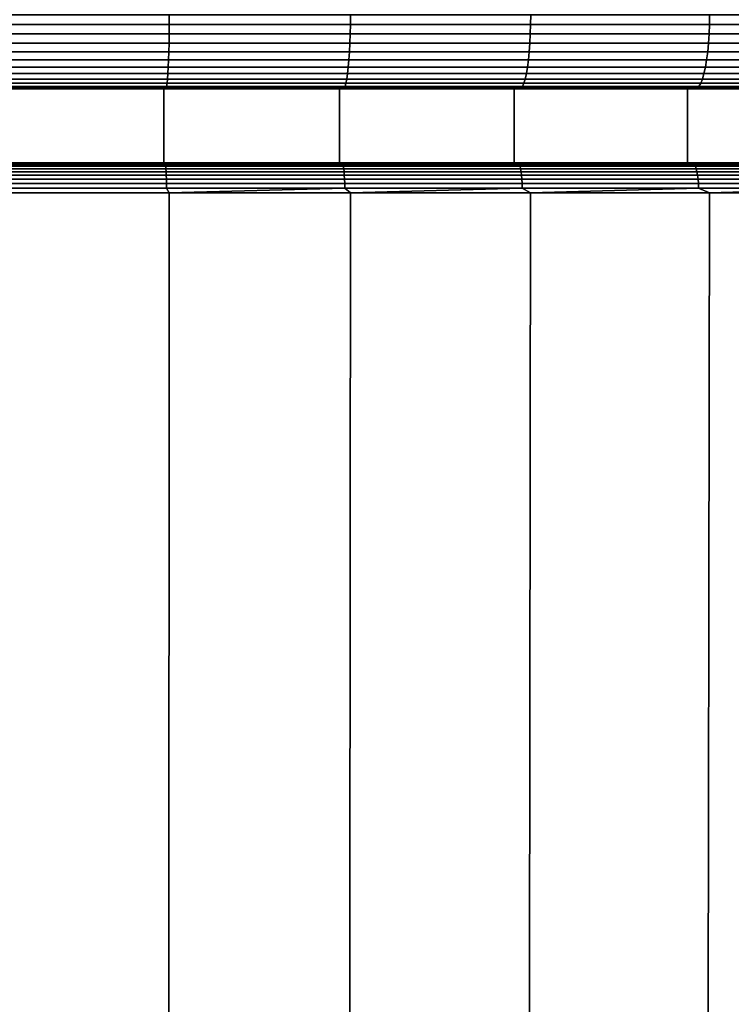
# Model space of a CAD drawing. Header units: metres. Extents: x -109 to 109, y -100 to 58.
# Tile 237 of 256: x 0.22 to 5.02, y -69.38 to -62.73. Entities that reach past the tile are written whole.
import ezdxf

# ---------------------------------------------------------------- set-up
doc = ezdxf.new("R2010")
doc.units = ezdxf.units.M
doc.layers.add('solid_21_062_100_XXX', color=7, linetype='CONTINUOUS')

msp = doc.modelspace()

# ---------------------------------------------------------------- linework, layer by layer
at = {"layer": 'solid_21_062_100_XXX'}
for points in [[(0, -62.765263, 29.493153), (1.226486, -62.764614, 29.463129), (1.226692, -62.700001, 29.467318), (0, -62.700001, 29.497431)], [(1.226486, -62.764614, -20.468267), (0, -62.764614, -20.498377), (0, -62.700001, -20.502569), (1.226692, -62.700001, -20.472456)], [(2.450017, -62.764614, -20.378016), (1.226486, -62.764614, -20.468267), (1.226692, -62.700001, -20.472456), (2.450429, -62.700001, -20.382187)], [(1.226486, -62.764614, 29.463129), (2.450017, -62.764614, 29.372877), (2.450429, -62.700001, 29.377048), (1.226692, -62.700001, 29.467318)], [(3.667647, -62.764614, -20.227835), (2.450017, -62.764614, -20.378016), (2.450429, -62.700001, -20.382187), (3.668262, -62.700001, -20.231981)], [(2.450017, -62.764614, 29.372877), (3.667647, -62.764614, 29.222696), (3.668262, -62.700001, 29.226843), (2.450429, -62.700001, 29.377048)], [(4.87644, -62.764614, -20.018089), (3.667647, -62.764614, -20.227835), (3.668262, -62.700001, -20.231981), (4.877259, -62.700001, -20.022202)], [(3.667647, -62.764614, 29.222696), (4.87644, -62.764614, 29.012951), (4.877259, -62.700001, 29.017063), (3.668262, -62.700001, 29.226843)], [(6.073486, -62.764614, -19.749283), (4.87644, -62.764614, -20.018089), (4.877259, -62.700001, -20.022202), (6.074505, -62.700001, -19.753351)], [(4.87644, -62.764614, 29.012951), (6.073486, -62.764614, 28.744144), (6.074505, -62.700001, 28.748213), (4.877259, -62.700001, 29.017063)], [(1.226486, -62.764614, 29.463129), (0, -62.765263, 29.493153), (0, -62.829472, 29.480377), (1.225863, -62.828842, 29.450453)], [(0, -62.764614, -20.498377), (1.226486, -62.764614, -20.468267), (1.225863, -62.828842, -20.455591), (0, -62.828842, -20.485683)], [(2.450017, -62.764614, 29.372877), (1.226486, -62.764614, 29.463129), (1.225863, -62.828842, 29.450453), (2.448773, -62.828842, 29.360245)], [(1.226486, -62.764614, -20.468267), (2.450017, -62.764614, -20.378016), (2.448773, -62.828842, -20.365383), (1.225863, -62.828842, -20.455591)], [(3.667647, -62.764614, 29.222696), (2.450017, -62.764614, 29.372877), (2.448773, -62.828842, 29.360245), (3.665784, -62.828842, 29.210142)], [(2.450017, -62.764614, -20.378016), (3.667647, -62.764614, -20.227835), (3.665784, -62.828842, -20.215281), (2.448773, -62.828842, -20.365383)], [(4.87644, -62.764614, 29.012951), (3.667647, -62.764614, 29.222696), (3.665784, -62.828842, 29.210142), (4.873964, -62.828842, 29.000502)], [(3.667647, -62.764614, -20.227835), (4.87644, -62.764614, -20.018089), (4.873964, -62.828842, -20.00564), (3.665784, -62.828842, -20.215281)], [(6.073486, -62.764614, 28.744144), (4.87644, -62.764614, 29.012951), (4.873964, -62.828842, 29.000502), (6.070402, -62.828842, 28.731833)], [(4.87644, -62.764614, -20.018089), (6.073486, -62.764614, -19.749283), (6.070402, -62.828842, -19.736971), (4.873964, -62.828842, -20.00564)], [(1.225863, -62.828842, 29.450453), (0, -62.829472, 29.480377), (0, -62.891464, 29.45932), (1.224834, -62.890858, 29.429502)], [(0, -62.828842, -20.485683), (1.225863, -62.828842, -20.455591), (1.224834, -62.890858, -20.434641), (0, -62.890858, -20.464708)], [(2.448773, -62.828842, 29.360245), (1.225863, -62.828842, 29.450453), (1.224834, -62.890858, 29.429502), (2.446718, -62.890858, 29.339371)], [(1.225863, -62.828842, -20.455591), (2.448773, -62.828842, -20.365383), (2.446718, -62.890858, -20.344509), (1.224834, -62.890858, -20.434641)], [(3.665784, -62.828842, 29.210142), (2.448773, -62.828842, 29.360245), (2.446718, -62.890858, 29.339371), (3.662707, -62.890858, 29.189394)], [(2.448773, -62.828842, -20.365383), (3.665784, -62.828842, -20.215281), (3.662707, -62.890858, -20.194532), (2.446718, -62.890858, -20.344509)], [(4.873964, -62.828842, 29.000502), (3.665784, -62.828842, 29.210142), (3.662707, -62.890858, 29.189394), (4.869872, -62.890858, 28.979931)], [(3.665784, -62.828842, -20.215281), (4.873964, -62.828842, -20.00564), (4.869872, -62.890858, -19.985069), (3.662707, -62.890858, -20.194532)], [(6.070402, -62.828842, 28.731833), (4.873964, -62.828842, 29.000502), (4.869872, -62.890858, 28.979931), (6.065305, -62.890858, 28.711487)], [(4.873964, -62.828842, -20.00564), (6.070402, -62.828842, -19.736971), (6.065305, -62.890858, -19.716625), (4.869872, -62.890858, -19.985069)], [(1.224834, -62.890858, 29.429502), (0, -62.891464, 29.45932), (0, -62.950169, 29.430346), (1.223416, -62.949604, 29.400639)], [(0, -62.890858, -20.464708), (1.224834, -62.890858, -20.434641), (1.223416, -62.949604, -20.405777), (0, -62.949604, -20.43581)], [(2.446718, -62.890858, 29.339371), (1.224834, -62.890858, 29.429502), (1.223416, -62.949604, 29.400639), (2.443885, -62.949604, 29.310612)], [(1.224834, -62.890858, -20.434641), (2.446718, -62.890858, -20.344509), (2.443885, -62.949604, -20.31575), (1.223416, -62.949604, -20.405777)], [(3.662707, -62.890858, 29.189394), (2.446718, -62.890858, 29.339371), (2.443885, -62.949604, 29.310612), (3.658466, -62.949604, 29.160809)], [(2.446718, -62.890858, -20.344509), (3.662707, -62.890858, -20.194532), (3.658466, -62.949604, -20.165945), (2.443885, -62.949604, -20.31575)], [(4.869872, -62.890858, 28.979931), (3.662707, -62.890858, 29.189394), (3.658466, -62.949604, 29.160809), (4.864234, -62.949604, 28.951588)], [(3.662707, -62.890858, -20.194532), (4.869872, -62.890858, -19.985069), (4.864234, -62.949604, -19.956726), (3.658466, -62.949604, -20.165945)], [(6.065305, -62.890858, 28.711487), (4.869872, -62.890858, 28.979931), (4.864234, -62.949604, 28.951588), (6.058283, -62.949604, 28.683455)], [(4.869872, -62.890858, -19.985069), (6.065305, -62.890858, -19.716625), (6.058283, -62.949604, -19.688593), (4.864234, -62.949604, -19.956726)], [(1.223416, -62.949604, 29.400639), (0, -62.950169, 29.430346), (0, -63.004589, 29.393948), (1.221634, -63.00407, 29.364357)], [(0, -62.949604, -20.43581), (1.223416, -62.949604, -20.405777), (1.221634, -63.00407, -20.369495), (0, -63.00407, -20.399485)], [(2.443885, -62.949604, 29.310612), (1.223416, -62.949604, 29.400639), (1.221634, -63.00407, 29.364357), (2.440325, -63.00407, 29.274462)], [(1.223416, -62.949604, -20.405777), (2.443885, -62.949604, -20.31575), (2.440325, -63.00407, -20.2796), (1.221634, -63.00407, -20.369495)], [(3.658466, -62.949604, 29.160809), (2.443885, -62.949604, 29.310612), (2.440325, -63.00407, 29.274462), (3.653136, -63.00407, 29.124874)], [(2.443885, -62.949604, -20.31575), (3.658466, -62.949604, -20.165945), (3.653136, -63.00407, -20.130013), (2.440325, -63.00407, -20.2796)], [(4.864234, -62.949604, 28.951588), (3.658466, -62.949604, 29.160809), (3.653136, -63.00407, 29.124874), (4.857147, -63.00407, 28.915958)], [(3.658466, -62.949604, -20.165945), (4.864234, -62.949604, -19.956726), (4.857147, -63.00407, -19.921097), (3.653136, -63.00407, -20.130013)], [(6.058283, -62.949604, 28.683455), (4.864234, -62.949604, 28.951588), (4.857147, -63.00407, 28.915958), (6.049457, -63.00407, 28.648216)], [(4.864234, -62.949604, -19.956726), (6.058283, -62.949604, -19.688593), (6.049457, -63.00407, -19.653355), (4.857147, -63.00407, -19.921097)], [(1.221634, -63.00407, 29.364357), (0, -63.004589, 29.393948), (0, -63.053783, 29.350752), (1.219517, -63.053322, 29.321278)], [(0, -63.00407, -20.399485), (1.221634, -63.00407, -20.369495), (1.219517, -63.053322, -20.326416), (0, -63.053322, -20.356354)], [(2.440325, -63.00407, 29.274462), (1.221634, -63.00407, 29.364357), (1.219517, -63.053322, 29.321278), (2.436097, -63.053322, 29.231539)], [(1.221634, -63.00407, -20.369495), (2.440325, -63.00407, -20.2796), (2.436097, -63.053322, -20.236675), (1.219517, -63.053322, -20.326416)], [(3.653136, -63.00407, 29.124874), (2.440325, -63.00407, 29.274462), (2.436097, -63.053322, 29.231539), (3.646808, -63.053322, 29.082211)], [(2.440325, -63.00407, -20.2796), (3.653136, -63.00407, -20.130013), (3.646808, -63.053322, -20.087349), (2.436097, -63.053322, -20.236675)], [(4.857147, -63.00407, 28.915958), (3.653136, -63.00407, 29.124874), (3.646808, -63.053322, 29.082211), (4.848733, -63.053322, 28.873657)], [(3.653136, -63.00407, -20.130013), (4.857147, -63.00407, -19.921097), (4.848733, -63.053322, -19.878796), (3.646808, -63.053322, -20.087349)], [(6.049457, -63.00407, 28.648216), (4.857147, -63.00407, 28.915958), (4.848733, -63.053322, 28.873657), (6.038977, -63.053322, 28.606379)], [(4.857147, -63.00407, -19.921097), (6.049457, -63.00407, -19.653355), (6.038977, -63.053322, -19.611517), (4.848733, -63.053322, -19.878796)], [(1.219517, -63.053322, 29.321278), (0, -63.053783, 29.350752), (0, -63.096916, 29.3015), (1.217103, -63.096516, 29.272141)], [(0, -63.053322, -20.356354), (1.219517, -63.053322, -20.326416), (1.217103, -63.096516, -20.277279), (0, -63.096516, -20.307158)], [(1.217103, -63.096516, 29.272141), (0, -63.096916, 29.3015), (0, -63.13324, 29.247034), (1.214433, -63.132915, 29.217789)], [(0, -63.096516, -20.307158), (1.217103, -63.096516, -20.277279), (1.214433, -63.132915, -20.222927), (0, -63.132915, -20.252739)], [(2.431275, -63.096516, 29.182579), (1.217103, -63.096516, 29.272141), (1.214433, -63.132915, 29.217789), (2.425941, -63.132915, 29.128422)], [(1.217103, -63.096516, -20.277279), (2.431275, -63.096516, -20.187717), (2.425941, -63.132915, -20.13356), (1.214433, -63.132915, -20.222927)], [(2.436097, -63.053322, 29.231539), (1.219517, -63.053322, 29.321278), (1.217103, -63.096516, 29.272141), (2.431275, -63.096516, 29.182579)], [(1.219517, -63.053322, -20.326416), (2.436097, -63.053322, -20.236675), (2.431275, -63.096516, -20.187717), (1.217103, -63.096516, -20.277279)], [(3.639589, -63.096516, 29.033546), (2.431275, -63.096516, 29.182579), (2.425941, -63.132915, 29.128422), (3.631604, -63.132915, 28.979717)], [(2.431275, -63.096516, -20.187717), (3.639589, -63.096516, -20.038685), (3.631604, -63.132915, -19.984856), (2.425941, -63.132915, -20.13356)], [(3.646808, -63.053322, 29.082211), (2.436097, -63.053322, 29.231539), (2.431275, -63.096516, 29.182579), (3.639589, -63.096516, 29.033546)], [(2.436097, -63.053322, -20.236675), (3.646808, -63.053322, -20.087349), (3.639589, -63.096516, -20.038685), (2.431275, -63.096516, -20.187717)], [(4.839135, -63.096516, 28.825405), (3.639589, -63.096516, 29.033546), (3.631604, -63.132915, 28.979717), (4.828519, -63.132915, 28.772034)], [(3.639589, -63.096516, -20.038685), (4.839135, -63.096516, -19.830544), (4.828519, -63.132915, -19.777172), (3.631604, -63.132915, -19.984856)], [(4.848733, -63.053322, 28.873657), (3.646808, -63.053322, 29.082211), (3.639589, -63.096516, 29.033546), (4.839135, -63.096516, 28.825405)], [(3.646808, -63.053322, -20.087349), (4.848733, -63.053322, -19.878796), (4.839135, -63.096516, -19.830544), (3.639589, -63.096516, -20.038685)], [(6.027023, -63.096516, 28.558657), (4.839135, -63.096516, 28.825405), (4.828519, -63.132915, 28.772034), (6.013801, -63.132915, 28.505869)], [(4.839135, -63.096516, -19.830544), (6.027023, -63.096516, -19.563795), (6.013801, -63.132915, -19.511007), (4.828519, -63.132915, -19.777172)], [(6.038977, -63.053322, 28.606379), (4.848733, -63.053322, 28.873657), (4.839135, -63.096516, 28.825405), (6.027023, -63.096516, 28.558657)], [(4.848733, -63.053322, -19.878796), (6.038977, -63.053322, -19.611517), (6.027023, -63.096516, -19.563795), (4.839135, -63.096516, -19.830544)], [(1.214433, -63.132915, 29.217789), (0, -63.13324, 29.247034), (0, -63.16214, 29.18829), (1.211553, -63.161888, 29.159151)], [(0, -63.132915, -20.252739), (1.214433, -63.132915, -20.222927), (1.211553, -63.161888, -20.164289), (0, -63.161888, -20.194033)], [(1.211553, -63.161888, 29.159151), (0, -63.16214, 29.18829), (0, -63.183117, 29.126272), (1.208511, -63.182945, 29.097237)], [(0, -63.161888, -20.194033), (1.211553, -63.161888, -20.164289), (1.208511, -63.182945, -20.102375), (0, -63.182945, -20.132042)], [(2.420187, -63.161888, 29.069998), (1.211553, -63.161888, 29.159151), (1.208511, -63.182945, 29.097237), (2.41411, -63.182945, 29.008307)], [(1.211553, -63.161888, -20.164289), (2.420187, -63.161888, -20.075136), (2.41411, -63.182945, -20.013445), (1.208511, -63.182945, -20.102375)], [(2.425941, -63.132915, 29.128422), (1.214433, -63.132915, 29.217789), (1.211553, -63.161888, 29.159151), (2.420187, -63.161888, 29.069998)], [(1.214433, -63.132915, -20.222927), (2.425941, -63.132915, -20.13356), (2.420187, -63.161888, -20.075136), (1.211553, -63.161888, -20.164289)], [(3.62299, -63.161888, 28.921646), (2.420187, -63.161888, 29.069998), (2.41411, -63.182945, 29.008307), (3.613894, -63.182945, 28.860327)], [(2.420187, -63.161888, -20.075136), (3.62299, -63.161888, -19.926785), (3.613894, -63.182945, -19.865465), (2.41411, -63.182945, -20.013445)], [(3.631604, -63.132915, 28.979717), (2.425941, -63.132915, 29.128422), (2.420187, -63.161888, 29.069998), (3.62299, -63.161888, 28.921646)], [(2.425941, -63.132915, -20.13356), (3.631604, -63.132915, -19.984856), (3.62299, -63.161888, -19.926785), (2.420187, -63.161888, -20.075136)], [(4.817065, -63.161888, 28.714455), (3.62299, -63.161888, 28.921646), (3.613894, -63.182945, 28.860327), (4.804972, -63.182945, 28.653656)], [(3.62299, -63.161888, -19.926785), (4.817065, -63.161888, -19.719593), (4.804972, -63.182945, -19.658792), (3.613894, -63.182945, -19.865465)], [(4.828519, -63.132915, 28.772034), (3.631604, -63.132915, 28.979717), (3.62299, -63.161888, 28.921646), (4.817065, -63.161888, 28.714455)], [(3.631604, -63.132915, -19.984856), (4.828519, -63.132915, -19.777172), (4.817065, -63.161888, -19.719593), (3.62299, -63.161888, -19.926785)], [(5.999536, -63.161888, 28.448921), (4.817065, -63.161888, 28.714455), (4.804972, -63.182945, 28.653656), (5.984474, -63.182945, 28.38879)], [(4.817065, -63.161888, -19.719593), (5.999536, -63.161888, -19.45406), (5.984474, -63.182945, -19.393927), (4.804972, -63.182945, -19.658792)], [(6.013801, -63.132915, 28.505869), (4.828519, -63.132915, 28.772034), (4.817065, -63.161888, 28.714455), (5.999536, -63.161888, 28.448921)], [(4.828519, -63.132915, -19.777172), (6.013801, -63.132915, -19.511007), (5.999536, -63.161888, -19.45406), (4.817065, -63.161888, -19.719593)], [(0, -63.200001, 28.734354), (2.398062, -63.200001, 28.879784), (-2.398062, -63.200001, 28.879784), (-3.591722, -63.200001, 28.732723)], [(0, -63.200001, -19.739492), (-2.398115, -63.200001, -19.884916), (2.398115, -63.200001, -19.884916), (3.591789, -63.200001, -19.737852)], [(-2.398115, -63.200001, -19.884916), (-1.199585, -63.200001, -19.973181), (2.398115, -63.200001, -19.884916)], [(-2.398062, -63.200001, 28.879784), (2.398062, -63.200001, 28.879784), (1.199564, -63.200001, 28.968044)], [(-1.199564, -63.200001, 28.968044), (-2.398062, -63.200001, 28.879784), (1.199564, -63.200001, 28.968044)], [(0, -63.195721, -20.067833), (0, -63.200001, -20.002569), (1.199584, -63.200001, -19.973181), (-1.199585, -63.200001, -19.973181)], [(-1.199585, -63.200001, -19.973181), (1.199584, -63.200001, -19.973181), (2.398115, -63.200001, -19.884916)], [(0, -63.195808, 29.062044), (0, -63.200001, 28.997431), (-1.199564, -63.200001, 28.968044), (1.199564, -63.200001, 28.968044)], [(1.208511, -63.182945, 29.097237), (0, -63.183117, 29.126272), (0, -63.195808, 29.062044), (1.20536, -63.195721, 29.033104)], [(0, -63.182945, -20.132042), (1.208511, -63.182945, -20.102375), (1.20536, -63.195721, -20.038242), (0, -63.195721, -20.067833)], [(1.20536, -63.195721, 29.033104), (0, -63.195808, 29.062044), (1.199564, -63.200001, 28.968044)], [(0, -63.195721, -20.067833), (1.20536, -63.195721, -20.038242), (1.199584, -63.200001, -19.973181), (0, -63.200001, -20.002569)], [(1.189223, -63.200001, 28.70516), (3.591722, -63.200001, 28.732723), (2.398062, -63.200001, 28.879784), (0, -63.200001, 28.734354)], [(1.189223, -63.200001, -19.710299), (0, -63.200001, -19.739492), (3.591789, -63.200001, -19.737852)], [(1.189045, -63.700001, -19.710306), (0, -63.700001, -19.739492), (0, -63.200001, -19.739492), (1.189223, -63.200001, -19.710299)], [(0, -63.700001, 28.734354), (1.189045, -63.700001, 28.705168), (1.189223, -63.200001, 28.70516), (0, -63.200001, 28.734354)], [(2.375787, -63.700001, -19.62277), (1.189045, -63.700001, -19.710306), (1.189223, -63.200001, -19.710299), (2.3756, -63.200001, -19.622787)], [(1.189045, -63.700001, 28.705168), (2.375787, -63.700001, 28.617632), (2.3756, -63.200001, 28.617649), (1.189223, -63.200001, 28.70516)], [(1.189223, -63.200001, 28.70516), (2.3756, -63.200001, 28.617649), (3.591722, -63.200001, 28.732723)], [(2.3756, -63.200001, -19.622787), (1.189223, -63.200001, -19.710299), (3.591789, -63.200001, -19.737852), (4.776828, -63.200001, -19.532381)], [(2.407817, -63.195721, 28.944405), (1.20536, -63.195721, 29.033104), (1.199564, -63.200001, 28.968044), (2.398062, -63.200001, 28.879784)], [(2.407817, -63.195721, -19.949543), (2.398115, -63.200001, -19.884916), (1.199584, -63.200001, -19.973181), (1.20536, -63.195721, -20.038242)], [(2.41411, -63.182945, 29.008307), (1.208511, -63.182945, 29.097237), (1.20536, -63.195721, 29.033104), (2.407817, -63.195721, 28.944405)], [(1.208511, -63.182945, -20.102375), (2.41411, -63.182945, -20.013445), (2.407817, -63.195721, -19.949543), (1.20536, -63.195721, -20.038242)], [(3.556269, -63.200001, 28.472029), (4.776793, -63.200001, 28.52725), (3.591722, -63.200001, 28.732723), (2.3756, -63.200001, 28.617649)], [(3.556269, -63.200001, -19.477167), (2.3756, -63.200001, -19.622787), (4.776828, -63.200001, -19.532381)], [(3.556221, -63.700001, -19.477177), (2.375787, -63.700001, -19.62277), (2.3756, -63.200001, -19.622787), (3.556269, -63.200001, -19.477167)], [(2.375787, -63.700001, 28.617632), (3.556221, -63.700001, 28.472038), (3.556269, -63.200001, 28.472029), (2.3756, -63.200001, 28.617649)], [(3.604473, -63.195721, 28.796812), (2.407817, -63.195721, 28.944405), (2.398062, -63.200001, 28.879784), (3.591722, -63.200001, 28.732723)], [(3.604473, -63.195721, -19.80195), (3.591789, -63.200001, -19.737852), (2.398115, -63.200001, -19.884916), (2.407817, -63.195721, -19.949543)], [(3.613894, -63.182945, 28.860327), (2.41411, -63.182945, 29.008307), (2.407817, -63.195721, 28.944405), (3.604473, -63.195721, 28.796812)], [(2.41411, -63.182945, -20.013445), (3.613894, -63.182945, -19.865465), (3.604473, -63.195721, -19.80195), (2.407817, -63.195721, -19.949543)], [(4.728279, -63.700001, -19.273802), (3.556221, -63.700001, -19.477177), (3.556269, -63.200001, -19.477167), (4.728378, -63.200001, -19.273787)], [(3.556221, -63.700001, 28.472038), (4.728279, -63.700001, 28.268663), (4.728378, -63.200001, 28.268648), (3.556269, -63.200001, 28.472029)], [(3.556269, -63.200001, 28.472029), (4.728378, -63.200001, 28.268648), (4.776793, -63.200001, 28.52725)], [(4.728378, -63.200001, -19.273787), (3.556269, -63.200001, -19.477167), (4.776828, -63.200001, -19.532381), (5.949989, -63.200001, -19.269093)], [(4.792445, -63.195721, 28.590679), (3.604473, -63.195721, 28.796812), (3.591722, -63.200001, 28.732723), (4.776793, -63.200001, 28.52725)], [(4.792445, -63.195721, -19.595818), (4.776828, -63.200001, -19.532381), (3.591789, -63.200001, -19.737852), (3.604473, -63.195721, -19.80195)], [(4.804972, -63.182945, 28.653656), (3.613894, -63.182945, 28.860327), (3.604473, -63.195721, 28.796812), (4.792445, -63.195721, 28.590679)], [(3.613894, -63.182945, -19.865465), (4.804972, -63.182945, -19.658792), (4.792445, -63.195721, -19.595818), (3.604473, -63.195721, -19.80195)], [(5.889245, -63.700001, -19.013103), (4.728279, -63.700001, -19.273802), (4.728378, -63.200001, -19.273787), (5.8891, -63.200001, -19.013138)], [(4.728279, -63.700001, 28.268663), (5.889245, -63.700001, 28.007965), (5.8891, -63.200001, 28.007999), (4.728378, -63.200001, 28.268648)], [(5.8891, -63.200001, 28.007999), (5.950015, -63.200001, 28.263947), (4.776793, -63.200001, 28.52725), (4.728378, -63.200001, 28.268648)], [(5.8891, -63.200001, -19.013138), (4.728378, -63.200001, -19.273787), (5.949989, -63.200001, -19.269093)], [(5.968872, -63.195721, 28.326504), (4.792445, -63.195721, 28.590679), (4.776793, -63.200001, 28.52725), (5.950015, -63.200001, 28.263947)], [(5.968872, -63.195721, -19.331642), (5.949989, -63.200001, -19.269093), (4.776828, -63.200001, -19.532381), (4.792445, -63.195721, -19.595818)], [(5.984474, -63.182945, 28.38879), (4.804972, -63.182945, 28.653656), (4.792445, -63.195721, 28.590679), (5.968872, -63.195721, 28.326504)], [(4.804972, -63.182945, -19.658792), (5.984474, -63.182945, -19.393927), (5.968872, -63.195721, -19.331642), (4.792445, -63.195721, -19.595818)], [(1.189045, -63.700001, 28.705168), (0, -63.700001, 28.734354), (0, -63.700001, 29.295677), (1.213637, -63.700001, 29.265959)], [(0, -63.70245, 29.326887), (1.199595, -63.70245, 29.297892), (1.213637, -63.700001, 29.265959), (0, -63.700001, 29.295677)], [(0, -63.700001, -19.739492), (1.189045, -63.700001, -19.710306), (1.213637, -63.700001, -20.271097), (0, -63.700001, -20.300816)], [(1.199595, -63.70245, -20.30303), (0, -63.70245, -20.332026), (0, -63.700001, -20.300816), (1.213637, -63.700001, -20.271097)], [(1.199595, -63.70245, 29.297892), (0, -63.70245, 29.326887), (0, -63.709827, 29.357603), (1.201079, -63.709827, 29.328571)], [(0, -63.70245, -20.332026), (1.199595, -63.70245, -20.30303), (1.201079, -63.709827, -20.33371), (0, -63.709827, -20.362741)], [(1.189045, -63.700001, -19.710306), (2.375787, -63.700001, -19.62277), (2.426485, -63.700001, -20.181812), (1.213637, -63.700001, -20.271097)], [(1.189045, -63.700001, 28.705168), (1.213637, -63.700001, 29.265959), (2.426488, -63.700001, 29.176674), (2.375787, -63.700001, 28.617632)], [(1.199595, -63.70245, -20.30303), (1.213637, -63.700001, -20.271097), (2.396388, -63.70245, -20.216112)], [(2.396388, -63.70245, 29.210974), (1.213637, -63.700001, 29.265959), (1.199595, -63.70245, 29.297892)], [(2.396388, -63.70245, 29.210974), (1.199595, -63.70245, 29.297892), (1.201079, -63.709827, 29.328571), (2.399353, -63.709827, 29.241547)], [(1.199595, -63.70245, -20.30303), (2.396388, -63.70245, -20.216112), (2.399353, -63.709827, -20.246685), (1.201079, -63.709827, -20.33371)], [(2.396388, -63.70245, -20.216112), (1.213637, -63.700001, -20.271097), (2.426485, -63.700001, -20.181812)], [(2.396388, -63.70245, 29.210974), (2.426488, -63.700001, 29.176674), (1.213637, -63.700001, 29.265959)], [(2.375787, -63.700001, -19.62277), (3.556221, -63.700001, -19.477177), (3.634627, -63.700001, -20.033007), (2.426485, -63.700001, -20.181812)], [(2.375787, -63.700001, 28.617632), (2.426488, -63.700001, 29.176674), (3.634631, -63.700001, 29.027868), (3.556221, -63.700001, 28.472038)], [(2.396388, -63.70245, -20.216112), (2.426485, -63.700001, -20.181812), (3.587584, -63.70245, -20.071476)], [(3.587584, -63.70245, 29.066338), (2.426488, -63.700001, 29.176674), (2.396388, -63.70245, 29.210974)], [(3.587584, -63.70245, 29.066338), (2.396388, -63.70245, 29.210974), (2.399353, -63.709827, 29.241547), (3.592023, -63.709827, 29.096731)], [(2.396388, -63.70245, -20.216112), (3.587584, -63.70245, -20.071476), (3.592023, -63.709827, -20.101868), (2.399353, -63.709827, -20.246685)], [(3.587584, -63.70245, -20.071476), (2.426485, -63.700001, -20.181812), (3.634627, -63.700001, -20.033007)], [(3.587584, -63.70245, 29.066338), (3.634631, -63.700001, 29.027868), (2.426488, -63.700001, 29.176674)], [(3.556221, -63.700001, -19.477177), (4.728279, -63.700001, -19.273802), (4.834171, -63.700001, -19.825064), (3.634627, -63.700001, -20.033007)], [(3.556221, -63.700001, 28.472038), (3.634631, -63.700001, 29.027868), (4.834176, -63.700001, 28.819925), (4.728279, -63.700001, 28.268663)], [(3.587584, -63.70245, -20.071476), (3.634627, -63.700001, -20.033007), (4.770402, -63.70245, -19.869455)], [(4.770402, -63.70245, 28.864319), (3.634631, -63.700001, 29.027868), (3.587584, -63.70245, 29.066338)], [(4.770402, -63.70245, 28.864319), (3.587584, -63.70245, 29.066338), (3.592023, -63.709827, 29.096731), (4.776303, -63.709827, 28.894461)], [(3.587584, -63.70245, -20.071476), (4.770402, -63.70245, -19.869455), (4.776303, -63.709827, -19.899599), (3.592023, -63.709827, -20.101868)], [(4.770402, -63.70245, -19.869455), (3.634627, -63.700001, -20.033007), (4.834171, -63.700001, -19.825064)], [(4.770402, -63.70245, 28.864319), (4.834176, -63.700001, 28.819925), (3.634631, -63.700001, 29.027868)], [(4.728279, -63.700001, -19.273802), (5.889245, -63.700001, -19.013103), (6.021827, -63.700001, -19.558558), (4.834171, -63.700001, -19.825064)], [(4.728279, -63.700001, 28.268663), (4.834176, -63.700001, 28.819925), (6.021832, -63.700001, 28.553419), (5.889245, -63.700001, 28.007965)], [(4.770402, -63.70245, -19.869455), (4.834171, -63.700001, -19.825064), (5.942078, -63.70245, -19.610527)], [(5.942078, -63.70245, 28.605389), (4.834176, -63.700001, 28.819925), (4.770402, -63.70245, 28.864319)], [(5.942078, -63.70245, 28.605389), (4.770402, -63.70245, 28.864319), (4.776303, -63.709827, 28.894461), (5.949429, -63.709827, 28.635212)], [(4.770402, -63.70245, -19.869455), (5.942078, -63.70245, -19.610527), (5.949429, -63.709827, -19.64035), (4.776303, -63.709827, -19.899599)], [(5.942078, -63.70245, -19.610527), (4.834171, -63.700001, -19.825064), (6.021827, -63.700001, -19.558558)], [(5.942078, -63.70245, 28.605389), (6.021832, -63.700001, 28.553419), (4.834176, -63.700001, 28.819925)], [(1.201079, -63.709827, 29.328571), (0, -63.709827, 29.357603), (0, -63.721951, 29.386774), (1.202488, -63.721951, 29.357708)], [(0, -63.709827, -20.362741), (1.201079, -63.709827, -20.33371), (1.202488, -63.721951, -20.362846), (0, -63.721951, -20.391912)], [(1.202488, -63.721951, 29.357708), (0, -63.721951, 29.386774), (0, -63.738514, 29.413671), (1.203788, -63.738514, 29.384575)], [(0, -63.721951, -20.391912), (1.202488, -63.721951, -20.362846), (1.203788, -63.738514, -20.389713), (0, -63.738514, -20.41881)], [(1.203788, -63.738514, 29.384575), (0, -63.738514, 29.413671), (0, -63.759106, 29.437626), (1.204945, -63.759106, 29.408501)], [(0, -63.738514, -20.41881), (1.203788, -63.738514, -20.389713), (1.204945, -63.759106, -20.413639), (0, -63.759106, -20.442764)], [(1.204945, -63.759106, 29.408501), (0, -63.759106, 29.437626), (0, -63.783215, 29.45804), (1.205931, -63.783215, 29.42889)], [(0, -63.759106, -20.442764), (1.204945, -63.759106, -20.413639), (1.205931, -63.783215, -20.434029), (0, -63.783215, -20.463177)], [(2.399353, -63.709827, 29.241547), (1.201079, -63.709827, 29.328571), (1.202488, -63.721951, 29.357708), (2.402168, -63.721951, 29.27058)], [(1.201079, -63.709827, -20.33371), (2.399353, -63.709827, -20.246685), (2.402168, -63.721951, -20.275719), (1.202488, -63.721951, -20.362846)], [(2.402168, -63.721951, 29.27058), (1.202488, -63.721951, 29.357708), (1.203788, -63.738514, 29.384575), (2.404764, -63.738514, 29.297354)], [(1.202488, -63.721951, -20.362846), (2.402168, -63.721951, -20.275719), (2.404764, -63.738514, -20.302492), (1.203788, -63.738514, -20.389713)], [(2.404764, -63.738514, 29.297354), (1.203788, -63.738514, 29.384575), (1.204945, -63.759106, 29.408501), (2.407076, -63.759106, 29.321196)], [(1.203788, -63.738514, -20.389713), (2.404764, -63.738514, -20.302492), (2.407076, -63.759106, -20.326334), (1.204945, -63.759106, -20.413639)], [(2.407076, -63.759106, 29.321196), (1.204945, -63.759106, 29.408501), (1.205931, -63.783215, 29.42889), (2.409046, -63.783215, 29.341515)], [(1.204945, -63.759106, -20.413639), (2.407076, -63.759106, -20.326334), (2.409046, -63.783215, -20.346653), (1.205931, -63.783215, -20.434029)], [(3.592023, -63.709827, 29.096731), (2.399353, -63.709827, 29.241547), (2.402168, -63.721951, 29.27058), (3.596237, -63.721951, 29.125595)], [(2.399353, -63.709827, -20.246685), (3.592023, -63.709827, -20.101868), (3.596237, -63.721951, -20.130733), (2.402168, -63.721951, -20.275719)], [(3.596237, -63.721951, 29.125595), (2.402168, -63.721951, 29.27058), (2.404764, -63.738514, 29.297354), (3.600124, -63.738514, 29.15221)], [(2.402168, -63.721951, -20.275719), (3.596237, -63.721951, -20.130733), (3.600124, -63.738514, -20.157349), (2.404764, -63.738514, -20.302492)], [(3.600124, -63.738514, 29.15221), (2.404764, -63.738514, 29.297354), (2.407076, -63.759106, 29.321196), (3.603585, -63.759106, 29.175913)], [(2.404764, -63.738514, -20.302492), (3.600124, -63.738514, -20.157349), (3.603585, -63.759106, -20.181051), (2.407076, -63.759106, -20.326334)], [(3.603585, -63.759106, 29.175913), (2.407076, -63.759106, 29.321196), (2.409046, -63.783215, 29.341515), (3.606534, -63.783215, 29.196114)], [(2.407076, -63.759106, -20.326334), (3.603585, -63.759106, -20.181051), (3.606534, -63.783215, -20.20125), (2.409046, -63.783215, -20.346653)], [(4.776303, -63.709827, 28.894461), (3.592023, -63.709827, 29.096731), (3.596237, -63.721951, 29.125595), (4.781908, -63.721951, 28.923088)], [(3.592023, -63.709827, -20.101868), (4.776303, -63.709827, -19.899599), (4.781908, -63.721951, -19.928226), (3.596237, -63.721951, -20.130733)], [(4.781908, -63.721951, 28.923088), (3.596237, -63.721951, 29.125595), (3.600124, -63.738514, 29.15221), (4.787076, -63.738514, 28.949486)], [(3.596237, -63.721951, -20.130733), (4.781908, -63.721951, -19.928226), (4.787076, -63.738514, -19.954624), (3.600124, -63.738514, -20.157349)], [(4.787076, -63.738514, 28.949486), (3.600124, -63.738514, 29.15221), (3.603585, -63.759106, 29.175913), (4.791678, -63.759106, 28.972994)], [(3.600124, -63.738514, -20.157349), (4.787076, -63.738514, -19.954624), (4.791678, -63.759106, -19.978132), (3.603585, -63.759106, -20.181051)], [(4.791678, -63.759106, 28.972994), (3.603585, -63.759106, 29.175913), (3.606534, -63.783215, 29.196114), (4.7956, -63.783215, 28.993027)], [(3.603585, -63.759106, -20.181051), (4.791678, -63.759106, -19.978132), (4.7956, -63.783215, -19.998165), (3.606534, -63.783215, -20.20125)], [(5.949429, -63.709827, 28.635212), (4.776303, -63.709827, 28.894461), (4.781908, -63.721951, 28.923088), (5.956409, -63.721951, 28.663534)], [(4.776303, -63.709827, -19.899599), (5.949429, -63.709827, -19.64035), (5.956409, -63.721951, -19.668673), (4.781908, -63.721951, -19.928226)], [(5.956409, -63.721951, 28.663534), (4.781908, -63.721951, 28.923088), (4.787076, -63.738514, 28.949486), (5.962847, -63.738514, 28.689651)], [(4.781908, -63.721951, -19.928226), (5.956409, -63.721951, -19.668673), (5.962847, -63.738514, -19.69479), (4.787076, -63.738514, -19.954624)], [(5.962847, -63.738514, 28.689651), (4.787076, -63.738514, 28.949486), (4.791678, -63.759106, 28.972994), (5.968579, -63.759106, 28.71291)], [(4.787076, -63.738514, -19.954624), (5.962847, -63.738514, -19.69479), (5.968579, -63.759106, -19.718048), (4.791678, -63.759106, -19.978132)], [(5.968579, -63.759106, 28.71291), (4.791678, -63.759106, 28.972994), (4.7956, -63.783215, 28.993027), (5.973464, -63.783215, 28.732729)], [(4.791678, -63.759106, -19.978132), (5.968579, -63.759106, -19.718048), (5.973464, -63.783215, -19.737867), (4.7956, -63.783215, -19.998165)], [(1.205931, -63.783215, 29.42889), (0, -63.783215, 29.45804), (0, -63.810234, 29.474401), (1.206722, -63.810234, 29.445234)], [(0, -63.783215, -20.463177), (1.205931, -63.783215, -20.434029), (1.206722, -63.810234, -20.450373), (0, -63.810234, -20.47954)], [(1.206722, -63.810234, 29.445234), (0, -63.810234, 29.474401), (0, -63.839497, 29.486307), (1.207297, -63.839497, 29.457125)], [(0, -63.810234, -20.47954), (1.206722, -63.810234, -20.450373), (1.207297, -63.839497, -20.462263), (0, -63.839497, -20.491446)], [(2.409046, -63.783215, 29.341515), (1.205931, -63.783215, 29.42889), (1.206722, -63.810234, 29.445234), (2.410625, -63.810234, 29.357801)], [(1.205931, -63.783215, -20.434029), (2.409046, -63.783215, -20.346653), (2.410625, -63.810234, -20.362938), (1.206722, -63.810234, -20.450373)], [(2.410625, -63.810234, 29.357801), (1.206722, -63.810234, 29.445234), (1.207297, -63.839497, 29.457125), (2.411774, -63.839497, 29.36965)], [(1.206722, -63.810234, -20.450373), (2.410625, -63.810234, -20.362938), (2.411774, -63.839497, -20.374788), (1.207297, -63.839497, -20.462263)], [(3.606534, -63.783215, 29.196114), (2.409046, -63.783215, 29.341515), (2.410625, -63.810234, 29.357801), (3.608899, -63.810234, 29.212303)], [(2.409046, -63.783215, -20.346653), (3.606534, -63.783215, -20.20125), (3.608899, -63.810234, -20.217442), (2.410625, -63.810234, -20.362938)], [(3.608899, -63.810234, 29.212303), (2.410625, -63.810234, 29.357801), (2.411774, -63.839497, 29.36965), (3.610619, -63.839497, 29.224083)], [(2.410625, -63.810234, -20.362938), (3.608899, -63.810234, -20.217442), (3.610619, -63.839497, -20.229221), (2.411774, -63.839497, -20.374788)], [(4.7956, -63.783215, 28.993027), (3.606534, -63.783215, 29.196114), (3.608899, -63.810234, 29.212303), (4.798744, -63.810234, 29.009085)], [(3.606534, -63.783215, -20.20125), (4.7956, -63.783215, -19.998165), (4.798744, -63.810234, -20.014223), (3.608899, -63.810234, -20.217442)], [(4.798744, -63.810234, 29.009085), (3.608899, -63.810234, 29.212303), (3.610619, -63.839497, 29.224083), (4.801031, -63.839497, 29.020767)], [(3.608899, -63.810234, -20.217442), (4.798744, -63.810234, -20.014223), (4.801031, -63.839497, -20.025906), (3.610619, -63.839497, -20.229221)], [(5.973464, -63.783215, 28.732729), (4.7956, -63.783215, 28.993027), (4.798744, -63.810234, 29.009085), (5.97738, -63.810234, 28.748617)], [(4.7956, -63.783215, -19.998165), (5.973464, -63.783215, -19.737867), (5.97738, -63.810234, -19.753756), (4.798744, -63.810234, -20.014223)], [(5.97738, -63.810234, 28.748617), (4.798744, -63.810234, 29.009085), (4.801031, -63.839497, 29.020767), (5.980229, -63.839497, 28.760176)], [(4.798744, -63.810234, -20.014223), (5.97738, -63.810234, -19.753756), (5.980229, -63.839497, -19.765314), (4.801031, -63.839497, -20.025906)], [(1.207297, -63.839497, 29.457125), (0, -63.839497, 29.486307), (0, -63.870266, 29.493456), (1.207642, -63.870266, 29.464266)], [(0, -63.839497, -20.491446), (1.207297, -63.839497, -20.462263), (1.207642, -63.870266, -20.469404), (0, -63.870266, -20.498594)], [(1.207642, -63.870266, 29.464266), (0, -63.870266, 29.493456), (0, -63.901745, 29.49567), (1.226599, -63.901745, 29.465559)], [(0, -63.870266, -20.498594), (1.207642, -63.870266, -20.469404), (1.226599, -63.901745, -20.470697), (0, -63.901745, -20.500809)], [(1.226599, -63.901745, 29.465559), (0, -63.901745, 29.49567), (0, -76.406158, 29.386545), (1.221251, -76.406158, 29.356565)], [(1.221251, -76.406158, -20.361704), (0, -76.406158, -20.391684), (0, -63.901745, -20.500809), (1.226599, -63.901745, -20.470697)], [(2.411774, -63.839497, 29.36965), (1.207297, -63.839497, 29.457125), (1.207642, -63.870266, 29.464266), (2.412464, -63.870266, 29.376764)], [(1.207297, -63.839497, -20.462263), (2.411774, -63.839497, -20.374788), (2.412464, -63.870266, -20.381903), (1.207642, -63.870266, -20.469404)], [(2.412464, -63.870266, 29.376764), (1.207642, -63.870266, 29.464266), (1.226599, -63.901745, 29.465559)], [(1.207642, -63.870266, -20.469404), (2.412464, -63.870266, -20.381903), (1.226599, -63.901745, -20.470697)], [(1.226599, -63.901745, -20.470697), (2.450244, -63.901745, -20.380436), (2.439559, -76.406158, -20.271835), (1.221251, -76.406158, -20.361704)], [(2.450244, -63.901745, 29.375298), (1.226599, -63.901745, 29.465559), (1.221251, -76.406158, 29.356565), (2.439559, -76.406158, 29.266699)], [(2.412464, -63.870266, 29.376764), (1.226599, -63.901745, 29.465559), (2.450244, -63.901745, 29.375298)], [(2.412464, -63.870266, -20.381903), (2.450244, -63.901745, -20.380436), (1.226599, -63.901745, -20.470697)], [(3.610619, -63.839497, 29.224083), (2.411774, -63.839497, 29.36965), (2.412464, -63.870266, 29.376764), (3.611652, -63.870266, 29.231157)], [(2.411774, -63.839497, -20.374788), (3.610619, -63.839497, -20.229221), (3.611652, -63.870266, -20.236296), (2.412464, -63.870266, -20.381903)], [(3.611652, -63.870266, 29.231157), (2.412464, -63.870266, 29.376764), (2.450244, -63.901745, 29.375298)], [(2.412464, -63.870266, -20.381903), (3.611652, -63.870266, -20.236296), (2.450244, -63.901745, -20.380436)], [(2.450244, -63.901745, -20.380436), (3.667988, -63.901745, -20.230242), (3.651991, -76.406158, -20.122297), (2.439559, -76.406158, -20.271835)], [(3.667988, -63.901745, 29.225105), (2.450244, -63.901745, 29.375298), (2.439559, -76.406158, 29.266699), (3.651991, -76.406158, 29.117159)], [(3.611652, -63.870266, 29.231157), (2.450244, -63.901745, 29.375298), (3.667988, -63.901745, 29.225105)], [(3.611652, -63.870266, -20.236296), (3.667988, -63.901745, -20.230242), (2.450244, -63.901745, -20.380436)], [(4.801031, -63.839497, 29.020767), (3.610619, -63.839497, 29.224083), (3.611652, -63.870266, 29.231157), (4.802404, -63.870266, 29.027782)], [(3.610619, -63.839497, -20.229221), (4.801031, -63.839497, -20.025906), (4.802404, -63.870266, -20.032921), (3.611652, -63.870266, -20.236296)], [(4.802404, -63.870266, 29.027782), (3.611652, -63.870266, 29.231157), (3.667988, -63.901745, 29.225105)], [(3.611652, -63.870266, -20.236296), (4.802404, -63.870266, -20.032921), (3.667988, -63.901745, -20.230242)], [(3.667988, -63.901745, -20.230242), (4.876895, -63.901745, -20.020477), (4.855625, -76.406158, -19.913446), (3.651991, -76.406158, -20.122297)], [(4.876895, -63.901745, 29.015341), (3.667988, -63.901745, 29.225105), (3.651991, -76.406158, 29.117159), (4.855625, -76.406158, 28.908308)], [(4.802404, -63.870266, 29.027782), (3.667988, -63.901745, 29.225105), (4.876895, -63.901745, 29.015341)], [(4.802404, -63.870266, -20.032921), (4.876895, -63.901745, -20.020477), (3.667988, -63.901745, -20.230242)], [(5.980229, -63.839497, 28.760176), (4.801031, -63.839497, 29.020767), (4.802404, -63.870266, 29.027782), (5.98194, -63.870266, 28.767117)], [(4.801031, -63.839497, -20.025906), (5.980229, -63.839497, -19.765314), (5.98194, -63.870266, -19.772255), (4.802404, -63.870266, -20.032921)], [(5.98194, -63.870266, 28.767117), (4.802404, -63.870266, 29.027782), (4.876895, -63.901745, 29.015341)], [(4.802404, -63.870266, -20.032921), (5.98194, -63.870266, -19.772255), (4.876895, -63.901745, -20.020477)], [(4.876895, -63.901745, -20.020477), (6.074053, -63.901745, -19.751648), (6.047561, -76.406158, -19.645788), (4.855625, -76.406158, -19.913446)], [(6.074053, -63.901745, 28.74651), (4.876895, -63.901745, 29.015341), (4.855625, -76.406158, 28.908308), (6.047561, -76.406158, 28.64065)], [(5.98194, -63.870266, 28.767117), (4.876895, -63.901745, 29.015341), (6.074053, -63.901745, 28.74651)], [(5.98194, -63.870266, -19.772255), (6.074053, -63.901745, -19.751648), (4.876895, -63.901745, -20.020477)]]:
    msp.add_3dface(points, dxfattribs=at)

doc.saveas('drawing.dxf')
